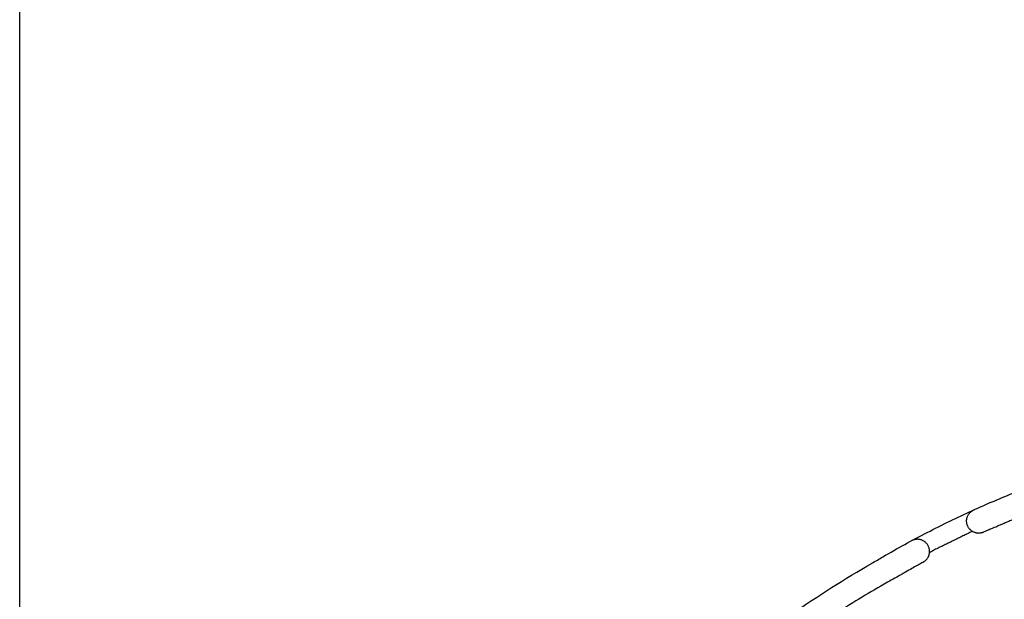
# Model space of a CAD drawing. Header units: millimetres. Extents: x -31695 to -21550, y -3481 to 7253.
# Tile 27 of 256: x -24088 to -23196, y -1110 to -585. Entities that reach past the tile are written whole.
import ezdxf

# ---------------------------------------------------------------- set-up
doc = ezdxf.new("R2010")
doc.units = ezdxf.units.MM
doc.layers.add('2d', color=7, linetype='Continuous', true_color=0x000000)
doc.layers.add('layout', color=7, linetype='Continuous', true_color=0x717171)

msp = doc.modelspace()

# ---------------------------------------------------------------- linework, layer by layer
at = {"layer": '2d'}
for points, degree, knots in [([(-23315.91, -1077.79), (-23312.64, -1075.83), (-23309.36, -1073.89), (-23306.07, -1071.97), (-23292.85, -1064.26), (-23279.43, -1056.88), (-23265.83, -1049.85), (-23252.34, -1042.88), (-23238.67, -1036.24), (-23224.84, -1029.95), (-23211.92, -1024.08), (-23198.86, -1018.5), (-23185.68, -1013.24)], 3, [932.446091, 932.446091, 932.446091, 932.446091, 943.878544, 943.878544, 943.878544, 989.806286, 989.806286, 989.806286, 1035.377912, 1035.377912, 1035.377912, 1077.964311, 1077.964311, 1077.964311, 1077.964311]), ([(-23315.91, -1077.79), (-23312.64, -1075.83), (-23309.36, -1073.89), (-23306.07, -1071.97), (-23292.85, -1064.26), (-23279.43, -1056.88), (-23265.83, -1049.85), (-23252.34, -1042.88), (-23238.67, -1036.24), (-23224.84, -1029.95), (-23211.92, -1024.08), (-23198.86, -1018.5), (-23185.68, -1013.24)], 3, [932.446091, 932.446091, 932.446091, 932.446091, 943.878544, 943.878544, 943.878544, 989.806286, 989.806286, 989.806286, 1035.377912, 1035.377912, 1035.377912, 1077.964311, 1077.964311, 1077.964311, 1077.964311]), ([(-23177.15, -1033.52), (-23179.45, -1034.5), (-23181.75, -1035.49), (-23184.01, -1036.46), (-23185.19, -1036.96), (-23186.37, -1037.46), (-23187.52, -1037.96), (-23188.71, -1038.47), (-23189.88, -1038.97), (-23191.03, -1039.46), (-23192.2, -1039.96), (-23193.34, -1040.45), (-23194.46, -1040.93), (-23195.6, -1041.42), (-23196.71, -1041.89), (-23197.78, -1042.35), (-23198.86, -1042.81), (-23199.9, -1043.26), (-23200.91, -1043.69), (-23201.92, -1044.12), (-23202.88, -1044.53), (-23203.8, -1044.93), (-23205.64, -1045.71), (-23207.28, -1046.41), (-23208.7, -1047.02), (-23209.4, -1047.32), (-23210.05, -1047.6), (-23210.63, -1047.85), (-23211.21, -1048.1), (-23211.73, -1048.32), (-23212.2, -1048.52), (-23213.09, -1048.9), (-23213.77, -1049.19), (-23214.21, -1049.38), (-23214.25, -1049.4), (-23214.28, -1049.41), (-23214.85, -1049.65)], 3, [0, 0, 0, 0, 8.938805, 8.938805, 8.938805, 13.612564, 13.612564, 13.612564, 18.405127, 18.405127, 18.405127, 23.297208, 23.297208, 23.297208, 28.266686, 28.266686, 28.266686, 33.289018, 33.289018, 33.289018, 38.338401, 38.338401, 38.338401, 48.42346, 48.42346, 48.42346, 53.392888, 53.392888, 53.392888, 58.285058, 58.285058, 58.285058, 67.762374, 67.762374, 67.762374, 68.952185, 68.952185, 68.952185, 68.952185]), ([(-23224.97, -1048.88), (-23242.07, -1057.25), (-23259.16, -1065.61), (-23261.46, -1066.89), (-23263.76, -1068.17)], 2, [0.1239168, 0.1239168, 0.1239168, 1, 1, 1.1210134, 1.1210134, 1.1210134]), ([(-23722.26, -1611.95), (-23715.28, -1584.14), (-23706.89, -1556.68), (-23697.14, -1529.71), (-23687.34, -1502.61), (-23676.17, -1476), (-23663.68, -1450.03), (-23651.19, -1424.06), (-23637.38, -1398.72), (-23622.33, -1374.14), (-23607.35, -1349.69), (-23591.14, -1325.99), (-23573.78, -1303.18), (-23556.41, -1280.36), (-23537.9, -1258.41), (-23518.33, -1237.46), (-23498.66, -1216.4), (-23477.92, -1196.33), (-23456.22, -1177.37), (-23434.52, -1158.4), (-23411.85, -1140.54), (-23388.34, -1123.87), (-23364.95, -1107.28), (-23340.73, -1091.87), (-23315.79, -1077.72)], 3, [0, 0, 0, 0, 86.056236, 86.056236, 86.056236, 172.554343, 172.554343, 172.554343, 259.053186, 259.053186, 259.053186, 345.10943, 345.10943, 345.10943, 431.165641, 431.165641, 431.165641, 517.663757, 517.663757, 517.663757, 604.16259, 604.16259, 604.16259, 690.218858, 690.218858, 690.218858, 690.218858]), ([(-23722.26, -1611.95), (-23715.28, -1584.14), (-23706.89, -1556.68), (-23697.14, -1529.71), (-23687.34, -1502.61), (-23676.17, -1476), (-23663.68, -1450.03), (-23651.19, -1424.06), (-23637.38, -1398.72), (-23622.33, -1374.14), (-23607.35, -1349.69), (-23591.14, -1325.99), (-23573.78, -1303.18), (-23556.41, -1280.36), (-23537.9, -1258.41), (-23518.33, -1237.46), (-23498.66, -1216.4), (-23477.92, -1196.33), (-23456.22, -1177.37), (-23434.52, -1158.4), (-23411.85, -1140.54), (-23388.34, -1123.87), (-23364.95, -1107.28), (-23340.73, -1091.87), (-23315.79, -1077.72)], 3, [0, 0, 0, 0, 86.056236, 86.056236, 86.056236, 172.554343, 172.554343, 172.554343, 259.053186, 259.053186, 259.053186, 345.10943, 345.10943, 345.10943, 431.165641, 431.165641, 431.165641, 517.663757, 517.663757, 517.663757, 604.16259, 604.16259, 604.16259, 690.218858, 690.218858, 690.218858, 690.218858]), ([(-23269.27, -1076.63), (-23269.8, -1076.93), (-23269.84, -1076.95), (-23269.87, -1076.97), (-23270.29, -1077.21), (-23270.93, -1077.57), (-23271.78, -1078.05), (-23272.66, -1078.55), (-23273.77, -1079.18), (-23275.08, -1079.93), (-23276.43, -1080.69), (-23277.98, -1081.57), (-23279.72, -1082.55), (-23281.45, -1083.54), (-23283.37, -1084.62), (-23285.42, -1085.79), (-23286.43, -1086.36), (-23287.48, -1086.96), (-23288.55, -1087.57), (-23289.61, -1088.17), (-23290.7, -1088.78), (-23291.81, -1089.41), (-23293.95, -1090.63), (-23296.18, -1091.89), (-23298.44, -1093.18), (-23300.58, -1094.39), (-23302.76, -1095.63), (-23304.93, -1096.86)], 3, [0, 0, 0, 0, 1.18971, 1.18971, 1.18971, 10.666368, 10.666368, 10.666368, 20.539597, 20.539597, 20.539597, 30.623845, 30.623845, 30.623845, 40.708028, 40.708028, 40.708028, 45.677025, 45.677025, 45.677025, 50.568775, 50.568775, 50.568775, 60.045279, 60.045279, 60.045279, 68.983337, 68.983337, 68.983337, 68.983337])]:
    msp.add_open_spline(points, degree=degree, knots=knots, dxfattribs=at)
for points, weights, knots in [([(-23214.85, -1049.65), (-23222.73, -1053.02), (-23227.93, -1046.2), (-23234.59, -1037.44), (-23225.83, -1030.78), (-23224.75, -1029.96), (-23223.33, -1029.26)], [0.918640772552, 0.755922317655, 1, 0.707106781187, 1, 0.951197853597, 0.918658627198], [2.879793, 2.879793, 2.879793, 17.27876, 17.27876, 34.557519, 34.557519, 37.436523, 37.436523, 37.436523]), ([(-23269.27, -1076.63), (-23261.81, -1072.39), (-23264.1, -1064.13), (-23267.03, -1053.53), (-23277.63, -1056.46), (-23278.95, -1056.82), (-23280.13, -1057.5)], [0.918640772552, 0.755922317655, 1, 0.707106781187, 1, 0.951193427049, 0.918652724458], [2.879793, 2.879793, 2.879793, 17.27876, 17.27876, 34.557519, 34.557519, 37.436784, 37.436784, 37.436784])]:
    msp.add_rational_spline(points, weights, degree=2, knots=knots, dxfattribs=at)
msp.add_open_spline([(-23304.93, -1096.86), (-23320.24, -1105.54), (-23335.27, -1114.71), (-23349.99, -1124.35)], degree=3, dxfattribs=at)
at = {"layer": 'layout', "linetype": 'Continuous'}
msp.add_lwpolyline([(-24087.83, -3480.71), (-24087.83, 6771.06)], dxfattribs=at)
msp.add_lwpolyline([(-24087.83, -3480.71), (-24087.83, 6771.06)], dxfattribs=at)
msp.add_lwpolyline([(-24087.83, -3480.71), (-24087.83, 6771.06)], dxfattribs=at)

doc.saveas('drawing.dxf')
